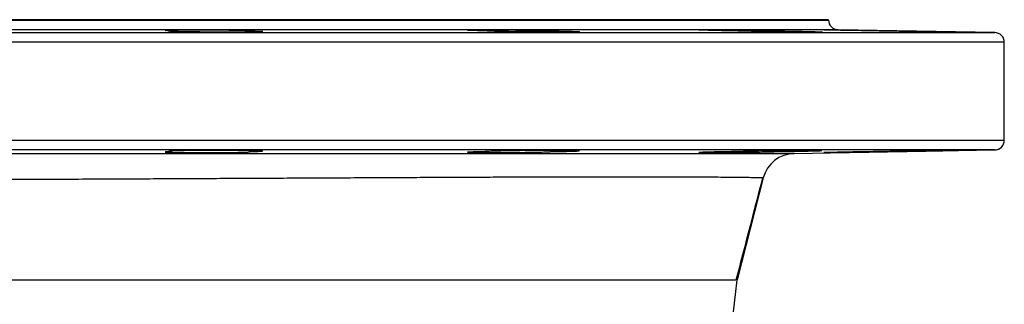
# Model space of a CAD drawing. Header units: millimetres. Extents: x 1566 to 6379, y 1263 to 6912.
# Tile 14 of 18: x 5774 to 6379, y 2678 to 2853. Entities that reach past the tile are written whole.
import ezdxf

# ---------------------------------------------------------------- set-up
doc = ezdxf.new("R2010")
doc.units = ezdxf.units.MM
doc.header["$LTSCALE"] = 2

msp = doc.modelspace()

# ---------------------------------------------------------------- linework, layer by layer
at = {"color": 7, "linetype": 'Continuous', "lineweight": 25}
for p, q in [((5789.28, 2852.7), (5307.28, 2852.7)), ((6271.28, 2852.7), (5789.28, 2852.7)), ((6271.28, 2852.48), (6271.28, 2852.7)), ((5867.69, 2845.84), (5867.69, 2845.47)), ((5915.39, 2845.15), (5915.39, 2845.84)), ((6100.73, 2845.07), (6100.73, 2845.84)), ((6238.64, 2845.28), (6238.64, 2845.84)), ((6373.38, 2844.8), (6277.17, 2846.48)), ((6379.28, 2778.6), (6379.28, 2838.8)), ((5867.69, 2771.93), (5867.69, 2771.56)), ((5915.39, 2771.56), (5915.39, 2772.25)), ((5915.54, 2771.49), (5915.39, 2771.56)), ((6100.73, 2771.56), (6100.73, 2772.32)), ((6238.64, 2771.56), (6238.64, 2772.12)), ((6250.22, 2770.45), (6373.38, 2772.6)), ((6231.2, 2755.42), (6215.12, 2692.7))]:
    msp.add_line(p, q, dxfattribs=at)
at = {"color": 8, "linetype": 'Continuous', "lineweight": 25}
for p, q in [((5307.28, 2852.48), (5789.28, 2852.48)), ((5789.28, 2852.48), (6271.28, 2852.48)), ((5205.17, 2844.8), (6373.38, 2844.8)), ((5789.28, 2846.48), (5301.38, 2846.48)), ((6277.17, 2846.48), (5789.28, 2846.48)), ((6379.28, 2838.8), (5199.28, 2838.8)), ((5199.28, 2778.6), (6379.28, 2778.6)), ((5789.28, 2772.6), (5205.17, 2772.6)), ((6373.38, 2772.6), (5789.28, 2772.6))]:
    msp.add_line(p, q, dxfattribs=at)
at = {"color": 7, "linetype": 'Continuous', "lineweight": 25, "flags": 128}
msp.add_lwpolyline([(5923.52, 2771.94), (5923.55, 2771.97), (5922.81, 2772.05), (5921.27, 2772.12), (5918.97, 2772.19), (5915.14, 2772.25), (5911.4, 2772.29), (5907.2, 2772.32), (5902.63, 2772.33), (5897.84, 2772.33), (5892.95, 2772.32), (5888.12, 2772.29), (5883.47, 2772.25), (5879.13, 2772.2), (5875.24, 2772.14), (5871.89, 2772.07), (5869.19, 2771.99), (5867.21, 2771.91), (5866.02, 2771.82), (5865.63, 2771.74), (5866.06, 2771.66), (5867.31, 2771.58), (5867.69, 2771.56), (5867.69, 2771.56)], dxfattribs=at)
at = {"color": 7, "linetype": 'Continuous', "lineweight": 25}
for centre, radius, start, end in [((6277.28, 2852.48), 6, 180, 269), ((6373.28, 2838.8), 6, 0, 89), ((6373.28, 2778.6), 6, 271, 0), ((6250.57, 2750.45), 20, 91, 165.61788), ((5049.28, 2812.7), 1172, 326.27811, 354.12322)]:
    msp.add_arc(centre, radius, start, end, dxfattribs=at)
for points, knots in [([(5867.69, 2845.84), (5867.14, 2845.85), (5866.64, 2845.87), (5865.76, 2845.91), (5865.37, 2845.92), (5864.38, 2845.98), (5863.98, 2846.02), (5863.74, 2846.07), (5863.73, 2846.09), (5863.82, 2846.12), (5863.94, 2846.14), (5864.28, 2846.18), (5864.51, 2846.19), (5865.11, 2846.23), (5865.47, 2846.24), (5866.72, 2846.29), (5867.77, 2846.32), (5869.36, 2846.35), (5869.69, 2846.36), (5870.38, 2846.37), (5870.73, 2846.37), (5871.82, 2846.39), (5872.59, 2846.4), (5874.22, 2846.42), (5875.07, 2846.42), (5876.86, 2846.44), (5877.78, 2846.44), (5879.67, 2846.45), (5880.64, 2846.46), (5882.63, 2846.46), (5883.65, 2846.46), (5886.75, 2846.46), (5888.83, 2846.46), (5891.96, 2846.44), (5893.02, 2846.44), (5895.09, 2846.42), (5897.12, 2846.41), (5899.09, 2846.39), (5901.01, 2846.37), (5901.96, 2846.36), (5904.67, 2846.32), (5906.33, 2846.29), (5908.22, 2846.25), (5908.59, 2846.24), (5909.3, 2846.23), (5909.64, 2846.22), (5910.63, 2846.19), (5911.23, 2846.18), (5912.34, 2846.14), (5912.84, 2846.12), (5913.74, 2846.09), (5914.12, 2846.07), (5914.78, 2846.03), (5915.04, 2846.02), (5915.45, 2845.98), (5915.59, 2845.96), (5915.83, 2845.91), (5915.74, 2845.87), (5915.39, 2845.84)], [0, 0, 0, 0, 0.03125, 0.03125, 0.0625, 0.0625, 0.125, 0.125, 0.15625, 0.15625, 0.1875, 0.1875, 0.21875, 0.21875, 0.25, 0.25, 0.3125, 0.3125, 0.328125, 0.328125, 0.34375, 0.34375, 0.375, 0.375, 0.40625, 0.40625, 0.4375, 0.4375, 0.46875, 0.46875, 0.5, 0.5, 0.5625, 0.5625, 0.59375, 0.59375, 0.625, 0.65625, 0.65625, 0.6875, 0.6875, 0.75, 0.75, 0.765625, 0.765625, 0.78125, 0.78125, 0.8125, 0.8125, 0.84375, 0.84375, 0.875, 0.875, 0.90625, 0.90625, 0.9375, 0.9375, 1, 1, 1, 1]), ([(5915.39, 2845.84), (5917.22, 2845.8), (5918.76, 2845.76), (5920.64, 2845.69), (5921.2, 2845.67), (5922.13, 2845.62), (5922.52, 2845.6), (5923.12, 2845.56), (5923.34, 2845.53), (5923.61, 2845.49), (5923.65, 2845.47), (5923.57, 2845.42), (5923.44, 2845.4), (5923.01, 2845.36), (5922.71, 2845.34), (5921.55, 2845.28), (5920.47, 2845.25), (5918.36, 2845.2), (5917.58, 2845.18), (5915.9, 2845.16), (5914.98, 2845.14), (5912.08, 2845.11), (5909.95, 2845.09), (5907.03, 2845.08), (5906.43, 2845.08), (5905.23, 2845.07), (5904.63, 2845.07), (5902.79, 2845.07), (5901.55, 2845.07), (5899.64, 2845.07), (5899, 2845.07), (5897.71, 2845.07), (5897.05, 2845.07), (5895.11, 2845.07), (5893.82, 2845.08), (5891.24, 2845.09), (5889.96, 2845.1), (5888.04, 2845.11), (5887.41, 2845.11), (5886.15, 2845.12), (5885.54, 2845.13), (5883.71, 2845.14), (5882.53, 2845.16), (5880.8, 2845.18), (5880.23, 2845.18), (5879.11, 2845.2), (5878.56, 2845.21), (5875.9, 2845.25), (5874, 2845.28), (5871.91, 2845.33), (5871.51, 2845.34), (5870.75, 2845.36), (5870.38, 2845.37), (5869.36, 2845.4), (5868.75, 2845.42), (5867.94, 2845.45), (5867.7, 2845.47), (5867.24, 2845.49), (5867.03, 2845.5), (5866.47, 2845.53), (5866.18, 2845.56), (5865.78, 2845.6), (5865.66, 2845.62), (5865.62, 2845.66), (5865.63, 2845.67), (5865.68, 2845.69), (5865.73, 2845.7), (5865.95, 2845.73), (5866.18, 2845.76), (5866.65, 2845.79), (5866.83, 2845.8), (5867.23, 2845.82), (5867.45, 2845.83), (5867.69, 2845.84)], [0, 0, 0, 0, 0.0625, 0.0625, 0.09375, 0.09375, 0.125, 0.125, 0.15625, 0.15625, 0.1875, 0.1875, 0.21875, 0.21875, 0.25, 0.25, 0.3125, 0.3125, 0.34375, 0.34375, 0.375, 0.375, 0.4375, 0.4375, 0.453125, 0.453125, 0.46875, 0.46875, 0.5, 0.5, 0.515625, 0.515625, 0.53125, 0.53125, 0.5625, 0.5625, 0.59375, 0.59375, 0.609375, 0.609375, 0.625, 0.625, 0.65625, 0.65625, 0.671875, 0.671875, 0.6875, 0.6875, 0.75, 0.75, 0.765625, 0.765625, 0.78125, 0.78125, 0.8125, 0.8125, 0.828125, 0.828125, 0.84375, 0.84375, 0.875, 0.875, 0.90625, 0.90625, 0.921875, 0.921875, 0.9375, 0.9375, 0.96875, 0.96875, 0.984375, 0.984375, 1, 1, 1, 1]), ([(6060.29, 2845.84), (6058.58, 2845.87), (6057.04, 2845.91), (6054.99, 2845.96), (6054.35, 2845.98), (6053.19, 2846.02), (6052.66, 2846.03), (6051.72, 2846.07), (6051.31, 2846.09), (6050.59, 2846.12), (6050.29, 2846.14), (6049.82, 2846.18), (6049.65, 2846.19), (6049.43, 2846.23), (6049.38, 2846.24), (6049.43, 2846.29), (6049.72, 2846.32), (6050.38, 2846.35), (6050.53, 2846.36), (6050.86, 2846.37), (6051.04, 2846.37), (6051.62, 2846.39), (6052.06, 2846.4), (6053.06, 2846.42), (6053.61, 2846.42), (6054.83, 2846.44), (6055.49, 2846.44), (6057.62, 2846.46), (6059.2, 2846.46), (6061.82, 2846.46), (6062.73, 2846.46), (6064.6, 2846.46), (6065.56, 2846.45), (6067.52, 2846.44), (6068.52, 2846.44), (6070.58, 2846.42), (6071.62, 2846.42), (6073.69, 2846.4), (6074.73, 2846.39), (6076.82, 2846.37), (6077.87, 2846.36), (6081.01, 2846.32), (6083.02, 2846.29), (6085.94, 2846.24), (6086.9, 2846.23), (6088.75, 2846.19), (6089.63, 2846.18), (6091.33, 2846.14), (6092.14, 2846.12), (6093.69, 2846.09), (6094.43, 2846.07), (6096.48, 2846.02), (6097.64, 2845.98), (6098.83, 2845.93), (6099.05, 2845.92), (6099.47, 2845.91), (6099.66, 2845.9), (6100.2, 2845.87), (6100.49, 2845.85), (6100.73, 2845.84)], [0, 0, 0, 0, 0.0625, 0.0625, 0.09375, 0.09375, 0.125, 0.125, 0.15625, 0.15625, 0.1875, 0.1875, 0.21875, 0.21875, 0.25, 0.25, 0.3125, 0.3125, 0.328125, 0.328125, 0.34375, 0.34375, 0.375, 0.375, 0.40625, 0.40625, 0.4375, 0.4375, 0.5, 0.5, 0.53125, 0.53125, 0.5625, 0.5625, 0.59375, 0.59375, 0.625, 0.625, 0.65625, 0.65625, 0.6875, 0.6875, 0.75, 0.75, 0.78125, 0.78125, 0.8125, 0.8125, 0.84375, 0.84375, 0.875, 0.875, 0.9375, 0.9375, 0.953125, 0.953125, 0.96875, 0.96875, 1, 1, 1, 1]), ([(6100.73, 2845.84), (6101.92, 2845.82), (6103.09, 2845.8), (6105.31, 2845.76), (6106.37, 2845.73), (6108.39, 2845.69), (6109.35, 2845.67), (6111.16, 2845.62), (6111.99, 2845.6), (6113.51, 2845.56), (6114.19, 2845.53), (6115.43, 2845.49), (6115.97, 2845.47), (6116.88, 2845.42), (6117.26, 2845.4), (6117.84, 2845.36), (6118.04, 2845.34), (6118.4, 2845.28), (6118.29, 2845.25), (6117.61, 2845.2), (6117.29, 2845.18), (6116.5, 2845.16), (6116.02, 2845.14), (6114.91, 2845.12), (6114.28, 2845.11), (6112.84, 2845.1), (6112.06, 2845.09), (6110.35, 2845.08), (6109.43, 2845.07), (6107.48, 2845.07), (6106.45, 2845.07), (6104.31, 2845.07), (6103.18, 2845.07), (6100.83, 2845.07), (6099.63, 2845.08), (6097.17, 2845.09), (6095.92, 2845.1), (6093.38, 2845.11), (6092.07, 2845.12), (6088.18, 2845.16), (6085.61, 2845.18), (6081.78, 2845.23), (6080.53, 2845.25), (6078.1, 2845.28), (6076.92, 2845.3), (6074.63, 2845.34), (6073.51, 2845.36), (6071.39, 2845.4), (6070.39, 2845.42), (6068.51, 2845.47), (6067.62, 2845.49), (6066.39, 2845.52), (6065.99, 2845.53), (6065.24, 2845.56), (6064.88, 2845.57), (6063.87, 2845.6), (6063.27, 2845.62), (6062.49, 2845.66), (6062.25, 2845.67), (6061.8, 2845.69), (6061.6, 2845.7), (6060.7, 2845.76), (6060.32, 2845.8), (6060.29, 2845.84)], [0, 0, 0, 0, 0.03125, 0.03125, 0.0625, 0.0625, 0.09375, 0.09375, 0.125, 0.125, 0.15625, 0.15625, 0.1875, 0.1875, 0.21875, 0.21875, 0.25, 0.25, 0.3125, 0.3125, 0.34375, 0.34375, 0.375, 0.375, 0.40625, 0.40625, 0.4375, 0.4375, 0.46875, 0.46875, 0.5, 0.5, 0.53125, 0.53125, 0.5625, 0.5625, 0.59375, 0.59375, 0.625, 0.625, 0.6875, 0.6875, 0.71875, 0.71875, 0.75, 0.75, 0.78125, 0.78125, 0.8125, 0.8125, 0.84375, 0.84375, 0.859375, 0.859375, 0.875, 0.875, 0.90625, 0.90625, 0.921875, 0.921875, 0.9375, 0.9375, 1, 1, 1, 1]), ([(6211.62, 2845.84), (6209.56, 2845.87), (6207.6, 2845.91), (6205.27, 2845.95), (6204.81, 2845.96), (6203.91, 2845.98), (6203.46, 2845.99), (6202.15, 2846.02), (6201.32, 2846.03), (6199.74, 2846.07), (6198.99, 2846.09), (6197.58, 2846.12), (6196.91, 2846.14), (6195.08, 2846.19), (6194.09, 2846.23), (6192.93, 2846.27), (6192.6, 2846.29), (6192.07, 2846.32), (6191.86, 2846.33), (6191.58, 2846.36), (6191.5, 2846.37), (6191.47, 2846.39), (6191.52, 2846.4), (6191.85, 2846.43), (6192.32, 2846.44), (6193.76, 2846.46), (6194.7, 2846.46), (6196.15, 2846.46), (6196.45, 2846.46), (6197.09, 2846.46), (6197.42, 2846.46), (6198.45, 2846.46), (6199.18, 2846.45), (6200.72, 2846.44), (6201.53, 2846.44), (6203.24, 2846.42), (6204.14, 2846.42), (6206.9, 2846.39), (6208.84, 2846.37), (6211.88, 2846.33), (6212.92, 2846.32), (6215, 2846.29), (6216.03, 2846.27), (6218.12, 2846.24), (6219.16, 2846.23), (6221.26, 2846.19), (6222.3, 2846.18), (6224.33, 2846.14), (6225.33, 2846.12), (6227.3, 2846.09), (6228.26, 2846.07), (6231.09, 2846.02), (6232.82, 2845.98), (6234.8, 2845.93), (6235.19, 2845.92), (6235.95, 2845.91), (6236.32, 2845.9), (6237.38, 2845.87), (6238.04, 2845.85), (6238.64, 2845.84)], [0, 0, 0, 0, 0.0625, 0.0625, 0.078125, 0.078125, 0.09375, 0.09375, 0.125, 0.125, 0.15625, 0.15625, 0.1875, 0.1875, 0.25, 0.25, 0.28125, 0.28125, 0.3125, 0.3125, 0.34375, 0.34375, 0.375, 0.375, 0.4375, 0.4375, 0.5, 0.5, 0.515625, 0.515625, 0.53125, 0.53125, 0.5625, 0.5625, 0.59375, 0.59375, 0.625, 0.625, 0.6875, 0.6875, 0.71875, 0.71875, 0.75, 0.75, 0.78125, 0.78125, 0.8125, 0.8125, 0.84375, 0.84375, 0.875, 0.875, 0.9375, 0.9375, 0.953125, 0.953125, 0.96875, 0.96875, 1, 1, 1, 1]), ([(6238.64, 2845.84), (6239.29, 2845.83), (6239.94, 2845.82), (6241.23, 2845.8), (6241.89, 2845.79), (6243.82, 2845.76), (6245.09, 2845.73), (6247.56, 2845.69), (6248.78, 2845.67), (6250.57, 2845.63), (6251.16, 2845.62), (6252.31, 2845.6), (6252.88, 2845.59), (6254.53, 2845.56), (6255.58, 2845.53), (6257.09, 2845.5), (6257.58, 2845.49), (6258.53, 2845.47), (6258.99, 2845.46), (6261.22, 2845.4), (6262.72, 2845.36), (6264.23, 2845.31), (6264.52, 2845.3), (6265.05, 2845.28), (6265.29, 2845.27), (6265.96, 2845.25), (6266.32, 2845.23), (6266.73, 2845.21), (6266.85, 2845.2), (6267.04, 2845.18), (6267.12, 2845.18), (6267.28, 2845.16), (6267.3, 2845.14), (6267.16, 2845.12), (6267.01, 2845.11), (6266.65, 2845.1), (6266.51, 2845.1), (6266.18, 2845.09), (6266, 2845.09), (6265.38, 2845.08), (6264.9, 2845.07), (6263.76, 2845.07), (6263.11, 2845.07), (6261.66, 2845.07), (6260.87, 2845.07), (6259.14, 2845.07), (6258.2, 2845.08), (6255.26, 2845.09), (6253.1, 2845.11), (6248.37, 2845.16), (6245.91, 2845.18), (6242.08, 2845.23), (6240.77, 2845.25), (6238.18, 2845.28), (6236.89, 2845.3), (6234.31, 2845.34), (6233.03, 2845.36), (6230.48, 2845.4), (6229.24, 2845.42), (6226.82, 2845.47), (6225.65, 2845.49), (6223.37, 2845.53), (6222.25, 2845.56), (6219.1, 2845.62), (6217.24, 2845.67), (6213.97, 2845.76), (6212.65, 2845.8), (6211.62, 2845.84)], [0, 0, 0, 0, 0.015625, 0.015625, 0.03125, 0.03125, 0.0625, 0.0625, 0.09375, 0.09375, 0.109375, 0.109375, 0.125, 0.125, 0.15625, 0.15625, 0.171875, 0.171875, 0.1875, 0.1875, 0.25, 0.25, 0.265625, 0.265625, 0.28125, 0.28125, 0.3125, 0.3125, 0.328125, 0.328125, 0.34375, 0.34375, 0.375, 0.375, 0.40625, 0.40625, 0.421875, 0.421875, 0.4375, 0.4375, 0.46875, 0.46875, 0.5, 0.5, 0.53125, 0.53125, 0.5625, 0.5625, 0.625, 0.625, 0.6875, 0.6875, 0.71875, 0.71875, 0.75, 0.75, 0.78125, 0.78125, 0.8125, 0.8125, 0.84375, 0.84375, 0.875, 0.875, 0.9375, 0.9375, 1, 1, 1, 1]), ([(6298.66, 2845.84), (6297.63, 2845.85), (6296.57, 2845.87), (6294.48, 2845.91), (6293.44, 2845.92), (6291.36, 2845.96), (6290.32, 2845.98), (6288.78, 2846.01), (6288.26, 2846.02), (6287.24, 2846.03), (6286.74, 2846.04), (6284.26, 2846.09), (6282.37, 2846.12), (6278.79, 2846.19), (6277.17, 2846.23), (6274.99, 2846.27), (6274.3, 2846.29), (6273.03, 2846.32), (6272.45, 2846.33), (6271.4, 2846.36), (6270.93, 2846.37), (6270.1, 2846.39), (6269.74, 2846.4), (6268.85, 2846.43), (6268.5, 2846.44), (6268.36, 2846.45), (6268.38, 2846.46), (6268.54, 2846.46), (6268.68, 2846.46), (6269.08, 2846.46), (6269.35, 2846.46), (6269.84, 2846.46), (6270.02, 2846.46), (6270.41, 2846.45), (6270.62, 2846.45), (6271.72, 2846.44), (6272.83, 2846.43), (6275.48, 2846.39), (6276.98, 2846.37), (6279.48, 2846.33), (6280.35, 2846.32), (6282.17, 2846.29), (6283.1, 2846.27), (6285.02, 2846.24), (6286, 2846.23), (6288, 2846.19), (6289.04, 2846.18), (6292.14, 2846.12), (6294.22, 2846.09), (6297.36, 2846.03), (6298.41, 2846.02), (6300.47, 2845.98), (6301.47, 2845.96), (6303.45, 2845.92), (6304.43, 2845.91), (6306.34, 2845.87), (6307.26, 2845.85), (6308.15, 2845.84)], [0, 0, 0, 0, 0.03125, 0.03125, 0.0625, 0.0625, 0.09375, 0.09375, 0.109375, 0.109375, 0.125, 0.125, 0.1875, 0.1875, 0.25, 0.25, 0.28125, 0.28125, 0.3125, 0.3125, 0.34375, 0.34375, 0.375, 0.375, 0.4375, 0.4375, 0.46875, 0.46875, 0.5, 0.5, 0.53125, 0.53125, 0.546875, 0.546875, 0.5625, 0.5625, 0.625, 0.625, 0.6875, 0.6875, 0.71875, 0.71875, 0.75, 0.75, 0.78125, 0.78125, 0.8125, 0.8125, 0.875, 0.875, 0.90625, 0.90625, 0.9375, 0.9375, 0.96875, 0.96875, 1, 1, 1, 1]), ([(6308.15, 2845.84), (6309.35, 2845.82), (6310.58, 2845.8), (6312.47, 2845.77), (6313.12, 2845.76), (6314.4, 2845.73), (6315.04, 2845.72), (6316.97, 2845.69), (6318.26, 2845.67), (6320.2, 2845.63), (6320.84, 2845.62), (6322.14, 2845.6), (6322.79, 2845.59), (6326.01, 2845.53), (6328.48, 2845.49), (6331.45, 2845.43), (6332.04, 2845.42), (6333.18, 2845.4), (6333.74, 2845.39), (6335.39, 2845.36), (6336.43, 2845.34), (6337.93, 2845.31), (6338.41, 2845.3), (6339.36, 2845.28), (6339.82, 2845.27), (6341.14, 2845.25), (6341.95, 2845.23), (6343.42, 2845.2), (6344.09, 2845.18), (6344.99, 2845.16), (6345.27, 2845.16), (6345.78, 2845.14), (6346.02, 2845.14), (6346.67, 2845.12), (6347.02, 2845.11), (6347.42, 2845.1), (6347.53, 2845.1), (6347.71, 2845.09), (6347.78, 2845.09), (6348.01, 2845.07), (6347.85, 2845.07), (6347.22, 2845.07), (6347.07, 2845.07), (6346.73, 2845.07), (6346.54, 2845.07), (6345.91, 2845.07), (6345.41, 2845.08), (6344.55, 2845.09), (6344.24, 2845.09), (6343.58, 2845.1), (6343.23, 2845.1), (6342.12, 2845.11), (6341.32, 2845.12), (6339.57, 2845.14), (6338.63, 2845.16), (6336.65, 2845.18), (6335.61, 2845.2), (6333.44, 2845.23), (6332.29, 2845.25), (6329.92, 2845.28), (6328.71, 2845.3), (6326.25, 2845.34), (6324.99, 2845.36), (6322.43, 2845.4), (6321.12, 2845.42), (6318.53, 2845.47), (6317.24, 2845.49), (6314.67, 2845.53), (6313.39, 2845.56), (6309.57, 2845.62), (6307.17, 2845.67), (6303.76, 2845.73), (6302.65, 2845.76), (6300.57, 2845.8), (6299.59, 2845.82), (6298.66, 2845.84)], [0, 0, 0, 0, 0.03125, 0.03125, 0.046875, 0.046875, 0.0625, 0.0625, 0.09375, 0.09375, 0.109375, 0.109375, 0.125, 0.125, 0.1875, 0.1875, 0.203125, 0.203125, 0.21875, 0.21875, 0.25, 0.25, 0.265625, 0.265625, 0.28125, 0.28125, 0.3125, 0.3125, 0.34375, 0.34375, 0.359375, 0.359375, 0.375, 0.375, 0.40625, 0.40625, 0.421875, 0.421875, 0.4375, 0.4375, 0.5, 0.5, 0.515625, 0.515625, 0.53125, 0.53125, 0.5625, 0.5625, 0.578125, 0.578125, 0.59375, 0.59375, 0.625, 0.625, 0.65625, 0.65625, 0.6875, 0.6875, 0.71875, 0.71875, 0.75, 0.75, 0.78125, 0.78125, 0.8125, 0.8125, 0.84375, 0.84375, 0.875, 0.875, 0.9375, 0.9375, 0.96875, 0.96875, 1, 1, 1, 1]), ([(5867.69, 2771.56), (5866.66, 2771.53), (5865.82, 2771.5), (5864.53, 2771.43), (5864.11, 2771.4), (5863.8, 2771.34), (5863.74, 2771.33), (5863.75, 2771.29), (5863.81, 2771.28), (5864.15, 2771.23), (5864.59, 2771.2), (5865.91, 2771.14), (5866.77, 2771.11), (5868.34, 2771.07), (5868.91, 2771.06), (5870.15, 2771.03), (5870.8, 2771.02), (5872.88, 2770.99), (5874.41, 2770.98), (5877.76, 2770.95), (5879.52, 2770.95), (5882.28, 2770.94), (5883.22, 2770.94), (5885.14, 2770.94), (5886.11, 2770.94), (5889.01, 2770.94), (5890.96, 2770.95), (5894.86, 2770.97), (5896.76, 2770.99), (5899.5, 2771.01), (5900.4, 2771.02), (5902.16, 2771.05), (5903.01, 2771.06), (5905.47, 2771.09), (5906.97, 2771.12), (5909.72, 2771.18), (5910.92, 2771.21), (5912.44, 2771.26), (5912.9, 2771.28), (5913.73, 2771.31), (5914.09, 2771.33), (5915.02, 2771.38), (5915.43, 2771.41), (5915.62, 2771.45)], [0, 0, 0, 0, 0.0625, 0.0625, 0.125, 0.125, 0.15625, 0.15625, 0.1875, 0.1875, 0.25, 0.25, 0.3125, 0.3125, 0.34375, 0.34375, 0.375, 0.375, 0.4375, 0.4375, 0.5, 0.5, 0.53125, 0.53125, 0.5625, 0.5625, 0.625, 0.625, 0.6875, 0.6875, 0.71875, 0.71875, 0.75, 0.75, 0.8125, 0.8125, 0.875, 0.875, 0.90625, 0.90625, 0.9375, 0.9375, 1, 1, 1, 1]), ([(5915.39, 2771.56), (5916.54, 2771.59), (5917.57, 2771.61), (5919.41, 2771.66), (5920.21, 2771.69), (5921.6, 2771.75), (5922.72, 2771.8), (5923.32, 2771.86), (5923.48, 2771.89)], [0, 0, 0, 0, 0.25, 0.25, 0.5, 0.5, 0.75, 1, 1, 1, 1]), ([(6060.29, 2771.56), (6058.58, 2771.53), (6057.04, 2771.49), (6054.99, 2771.44), (6054.35, 2771.42), (6053.19, 2771.38), (6052.66, 2771.36), (6051.72, 2771.33), (6051.31, 2771.31), (6050.59, 2771.27), (6050.29, 2771.26), (6049.82, 2771.22), (6049.65, 2771.2), (6049.43, 2771.17), (6049.38, 2771.16), (6049.43, 2771.11), (6049.72, 2771.08), (6050.38, 2771.05), (6050.53, 2771.04), (6050.86, 2771.03), (6051.04, 2771.03), (6051.62, 2771.01), (6052.06, 2771), (6053.06, 2770.98), (6053.61, 2770.97), (6054.83, 2770.96), (6055.49, 2770.95), (6057.62, 2770.94), (6059.2, 2770.94), (6061.82, 2770.94), (6062.73, 2770.94), (6064.6, 2770.94), (6065.56, 2770.95), (6067.52, 2770.95), (6068.52, 2770.96), (6070.58, 2770.97), (6071.62, 2770.98), (6073.69, 2771), (6074.73, 2771.01), (6076.82, 2771.03), (6077.87, 2771.04), (6081.01, 2771.08), (6083.02, 2771.11), (6085.94, 2771.16), (6086.9, 2771.17), (6088.75, 2771.2), (6089.63, 2771.22), (6091.33, 2771.26), (6092.14, 2771.27), (6093.69, 2771.31), (6094.43, 2771.33), (6096.48, 2771.38), (6097.64, 2771.42), (6098.83, 2771.46), (6099.05, 2771.47), (6099.47, 2771.49), (6099.66, 2771.5), (6100.2, 2771.53), (6100.49, 2771.54), (6100.73, 2771.56)], [0, 0, 0, 0, 0.0625, 0.0625, 0.09375, 0.09375, 0.125, 0.125, 0.15625, 0.15625, 0.1875, 0.1875, 0.21875, 0.21875, 0.25, 0.25, 0.3125, 0.3125, 0.328125, 0.328125, 0.34375, 0.34375, 0.375, 0.375, 0.40625, 0.40625, 0.4375, 0.4375, 0.5, 0.5, 0.53125, 0.53125, 0.5625, 0.5625, 0.59375, 0.59375, 0.625, 0.625, 0.65625, 0.65625, 0.6875, 0.6875, 0.75, 0.75, 0.78125, 0.78125, 0.8125, 0.8125, 0.84375, 0.84375, 0.875, 0.875, 0.9375, 0.9375, 0.953125, 0.953125, 0.96875, 0.96875, 1, 1, 1, 1]), ([(6118.18, 2772.12), (6118.21, 2772.13), (6118.29, 2772.16), (6117.58, 2772.21), (6116.06, 2772.26), (6113.55, 2772.3), (6110.2, 2772.32), (6106.14, 2772.33), (6101.91, 2772.33), (6097.32, 2772.31), (6092.51, 2772.28), (6087.6, 2772.24), (6082.74, 2772.18), (6078.07, 2772.12), (6073.71, 2772.04), (6069.8, 2771.96), (6066.44, 2771.88), (6063.73, 2771.8), (6061.78, 2771.71), (6060.56, 2771.63), (6060.38, 2771.58), (6060.29, 2771.56)], [0, 0, 0, 0, 0.021934, 0.07586, 0.129779, 0.183698, 0.250953, 0.304859, 0.358764, 0.41267, 0.466576, 0.520483, 0.57439, 0.628303, 0.682216, 0.736136, 0.790056, 0.843983, 0.89791, 0.948955, 1, 1, 1, 1]), ([(6100.73, 2771.56), (6101.91, 2771.58), (6103.07, 2771.6), (6105.28, 2771.64), (6106.33, 2771.66), (6108.34, 2771.71), (6109.3, 2771.73), (6111.09, 2771.77), (6111.92, 2771.8), (6113.43, 2771.84), (6114.12, 2771.86), (6115.36, 2771.91), (6115.9, 2771.93), (6117.29, 2771.99), (6117.88, 2772.04), (6118.14, 2772.07)], [0, 0, 0, 0, 0.125, 0.125, 0.25, 0.25, 0.375, 0.375, 0.5, 0.5, 0.625, 0.625, 0.75, 0.75, 1, 1, 1, 1]), ([(6211.62, 2771.56), (6209.56, 2771.53), (6207.6, 2771.49), (6205.27, 2771.45), (6204.81, 2771.44), (6203.91, 2771.42), (6203.46, 2771.41), (6202.15, 2771.38), (6201.32, 2771.36), (6199.74, 2771.33), (6198.99, 2771.31), (6197.58, 2771.27), (6196.91, 2771.26), (6195.08, 2771.2), (6194.09, 2771.17), (6192.93, 2771.12), (6192.6, 2771.11), (6192.07, 2771.08), (6191.86, 2771.07), (6191.58, 2771.04), (6191.5, 2771.03), (6191.47, 2771.01), (6191.52, 2771), (6191.85, 2770.97), (6192.32, 2770.96), (6193.76, 2770.94), (6194.7, 2770.94), (6196.15, 2770.94), (6196.45, 2770.94), (6197.09, 2770.94), (6197.42, 2770.94), (6198.45, 2770.94), (6199.18, 2770.95), (6200.72, 2770.95), (6201.53, 2770.96), (6203.24, 2770.97), (6204.14, 2770.98), (6206.9, 2771.01), (6208.84, 2771.03), (6211.88, 2771.07), (6212.92, 2771.08), (6215, 2771.11), (6216.03, 2771.12), (6218.12, 2771.16), (6219.16, 2771.17), (6221.26, 2771.2), (6222.3, 2771.22), (6224.33, 2771.26), (6225.33, 2771.27), (6227.3, 2771.31), (6228.26, 2771.33), (6231.09, 2771.38), (6232.82, 2771.42), (6234.8, 2771.46), (6235.19, 2771.47), (6235.95, 2771.49), (6236.32, 2771.5), (6237.38, 2771.53), (6238.04, 2771.54), (6238.64, 2771.56)], [0, 0, 0, 0, 0.0625, 0.0625, 0.078125, 0.078125, 0.09375, 0.09375, 0.125, 0.125, 0.15625, 0.15625, 0.1875, 0.1875, 0.25, 0.25, 0.28125, 0.28125, 0.3125, 0.3125, 0.34375, 0.34375, 0.375, 0.375, 0.4375, 0.4375, 0.5, 0.5, 0.515625, 0.515625, 0.53125, 0.53125, 0.5625, 0.5625, 0.59375, 0.59375, 0.625, 0.625, 0.6875, 0.6875, 0.71875, 0.71875, 0.75, 0.75, 0.78125, 0.78125, 0.8125, 0.8125, 0.84375, 0.84375, 0.875, 0.875, 0.9375, 0.9375, 0.953125, 0.953125, 0.96875, 0.96875, 1, 1, 1, 1]), ([(6267.17, 2772.25), (6267.19, 2772.26), (6267.28, 2772.28), (6266.56, 2772.3), (6265.04, 2772.33), (6262.53, 2772.34), (6259.18, 2772.33), (6255.12, 2772.3), (6250.89, 2772.27), (6246.3, 2772.22), (6241.49, 2772.16), (6236.58, 2772.09), (6231.72, 2772.02), (6227.05, 2771.94), (6222.69, 2771.85), (6218.79, 2771.77), (6214.74, 2771.67), (6212.8, 2771.6), (6211.62, 2771.56)], [0, 0, 0, 0, 0.025199, 0.086867, 0.148526, 0.210186, 0.28708, 0.348738, 0.410397, 0.472055, 0.533713, 0.595376, 0.657039, 0.718711, 0.780383, 0.842062, 0.90374, 1, 1, 1, 1]), ([(6238.64, 2771.56), (6239.52, 2771.57), (6240.4, 2771.59), (6242.17, 2771.62), (6243.04, 2771.63), (6245.64, 2771.67), (6247.32, 2771.7), (6249.77, 2771.75), (6250.58, 2771.76), (6252.17, 2771.79), (6252.93, 2771.81), (6255.17, 2771.86), (6256.56, 2771.89), (6258.51, 2771.93), (6259.14, 2771.95), (6260.33, 2771.98), (6260.89, 2771.99), (6262.48, 2772.03), (6263.41, 2772.06), (6264.6, 2772.1), (6264.96, 2772.11), (6265.6, 2772.14), (6265.88, 2772.15), (6266.61, 2772.18), (6266.95, 2772.2), (6267.13, 2772.22)], [0, 0, 0, 0, 0.0625, 0.0625, 0.125, 0.125, 0.25, 0.25, 0.3125, 0.3125, 0.375, 0.375, 0.5, 0.5, 0.5625, 0.5625, 0.625, 0.625, 0.75, 0.75, 0.8125, 0.8125, 0.875, 0.875, 1, 1, 1, 1]), ([(6298.66, 2771.56), (6297.63, 2771.54), (6296.57, 2771.53), (6294.48, 2771.49), (6293.44, 2771.47), (6291.36, 2771.44), (6290.32, 2771.42), (6288.78, 2771.39), (6288.26, 2771.38), (6287.24, 2771.36), (6286.74, 2771.36), (6284.26, 2771.31), (6282.37, 2771.27), (6278.79, 2771.2), (6277.17, 2771.17), (6274.99, 2771.12), (6274.3, 2771.11), (6273.03, 2771.08), (6272.45, 2771.07), (6271.4, 2771.04), (6270.93, 2771.03), (6270.1, 2771.01), (6269.74, 2771), (6268.85, 2770.97), (6268.5, 2770.96), (6268.36, 2770.95), (6268.38, 2770.94), (6268.54, 2770.94), (6268.68, 2770.94), (6269.08, 2770.94), (6269.35, 2770.94), (6269.84, 2770.94), (6270.02, 2770.94), (6270.41, 2770.95), (6270.62, 2770.95), (6271.72, 2770.96), (6272.83, 2770.97), (6275.48, 2771.01), (6276.98, 2771.03), (6279.48, 2771.07), (6280.35, 2771.08), (6282.17, 2771.11), (6283.1, 2771.12), (6285.02, 2771.16), (6286, 2771.17), (6288, 2771.2), (6289.04, 2771.22), (6292.14, 2771.27), (6294.22, 2771.31), (6297.36, 2771.36), (6298.41, 2771.38), (6300.47, 2771.42), (6301.47, 2771.44), (6303.45, 2771.47), (6304.43, 2771.49), (6306.34, 2771.53), (6307.26, 2771.54), (6308.15, 2771.56)], [0, 0, 0, 0, 0.03125, 0.03125, 0.0625, 0.0625, 0.09375, 0.09375, 0.109375, 0.109375, 0.125, 0.125, 0.1875, 0.1875, 0.25, 0.25, 0.28125, 0.28125, 0.3125, 0.3125, 0.34375, 0.34375, 0.375, 0.375, 0.4375, 0.4375, 0.46875, 0.46875, 0.5, 0.5, 0.53125, 0.53125, 0.546875, 0.546875, 0.5625, 0.5625, 0.625, 0.625, 0.6875, 0.6875, 0.71875, 0.71875, 0.75, 0.75, 0.78125, 0.78125, 0.8125, 0.8125, 0.875, 0.875, 0.90625, 0.90625, 0.9375, 0.9375, 0.96875, 0.96875, 1, 1, 1, 1]), ([(6347.8, 2772.32), (6347.82, 2772.32), (6347.91, 2772.33), (6347.2, 2772.33), (6345.69, 2772.32), (6343.19, 2772.3), (6339.84, 2772.26), (6335.78, 2772.2), (6331.56, 2772.14), (6326.97, 2772.07), (6322.16, 2771.99), (6317.25, 2771.91), (6312.39, 2771.83), (6307.72, 2771.74), (6302.97, 2771.65), (6300.2, 2771.59), (6298.66, 2771.56)], [0, 0, 0, 0, 0.028822, 0.100805, 0.172784, 0.244762, 0.334517, 0.406511, 0.478505, 0.550499, 0.622493, 0.694494, 0.766495, 0.838503, 0.91051, 1, 1, 1, 1]), ([(6308.15, 2771.56), (6309.18, 2771.58), (6310.24, 2771.59), (6312.4, 2771.63), (6313.51, 2771.65), (6316.83, 2771.7), (6319.05, 2771.74), (6322.4, 2771.8), (6323.52, 2771.82), (6325.71, 2771.86), (6326.79, 2771.88), (6328.91, 2771.92), (6329.95, 2771.94), (6331.48, 2771.97), (6331.98, 2771.97), (6332.98, 2771.99), (6333.46, 2772), (6335.85, 2772.05), (6337.61, 2772.08), (6340.01, 2772.13), (6340.77, 2772.14), (6342.17, 2772.17), (6342.82, 2772.19), (6344.01, 2772.21), (6344.55, 2772.22), (6345.53, 2772.25), (6345.95, 2772.26), (6347.04, 2772.29), (6347.53, 2772.3), (6347.75, 2772.31)], [0, 0, 0, 0, 0.0625, 0.0625, 0.125, 0.125, 0.25, 0.25, 0.3125, 0.3125, 0.375, 0.375, 0.4375, 0.4375, 0.46875, 0.46875, 0.5, 0.5, 0.625, 0.625, 0.6875, 0.6875, 0.75, 0.75, 0.8125, 0.8125, 0.875, 0.875, 1, 1, 1, 1]), ([(5318.06, 2770.63), (5318.06, 2770.63), (5318.9, 2770.62), (5322.11, 2770.62), (5324.48, 2770.62), (5330.73, 2770.61), (5334.61, 2770.6), (5340.38, 2770.6), (5341.58, 2770.6), (5344.08, 2770.59), (5345.37, 2770.59), (5349.36, 2770.59), (5352.19, 2770.59), (5367.15, 2770.58), (5381.69, 2770.57), (5403.04, 2770.56), (5407.47, 2770.56), (5414.36, 2770.56), (5416.7, 2770.55), (5421.43, 2770.55), (5423.83, 2770.55), (5435.98, 2770.55), (5446.2, 2770.55), (5467.63, 2770.54), (5478.84, 2770.54), (5502.25, 2770.53), (5514.45, 2770.53), (5530.35, 2770.53), (5533.56, 2770.53), (5540.02, 2770.53), (5543.26, 2770.53), (5553.05, 2770.52), (5559.66, 2770.52), (5579.69, 2770.52), (5593.34, 2770.52), (5621.22, 2770.51), (5635.46, 2770.51), (5657.26, 2770.51), (5664.6, 2770.51), (5675.73, 2770.51), (5679.46, 2770.51), (5686.91, 2770.51), (5690.65, 2770.51), (5709.32, 2770.5), (5724.31, 2770.5), (5754.39, 2770.5), (5769.48, 2770.5), (5799.76, 2770.49), (5814.96, 2770.49), (5834.02, 2770.49), (5837.82, 2770.49), (5845.41, 2770.48), (5849.19, 2770.48), (5860.49, 2770.48), (5867.97, 2770.48), (5890.27, 2770.48), (5904.93, 2770.48), (5933.87, 2770.47), (5948.14, 2770.47), (5965.73, 2770.47), (5969.24, 2770.47), (5976.22, 2770.46), (5979.7, 2770.46), (5990.09, 2770.46), (5996.91, 2770.46), (6017.04, 2770.46), (6030.03, 2770.46), (6055.17, 2770.45), (6067.33, 2770.45), (6084.92, 2770.45), (6090.68, 2770.45), (6099.16, 2770.45), (6101.96, 2770.45), (6107.51, 2770.44), (6110.26, 2770.44), (6123.8, 2770.44), (6134.03, 2770.44), (6153.29, 2770.44), (6162.33, 2770.44), (6179.22, 2770.44), (6187.08, 2770.44), (6196.14, 2770.44), (6197.92, 2770.44), (6201.39, 2770.44), (6203.09, 2770.44), (6208.04, 2770.44), (6211.16, 2770.44), (6219.98, 2770.44), (6225.15, 2770.44), (6234.1, 2770.44), (6237.87, 2770.44), (6242.44, 2770.44), (6243.79, 2770.44), (6245.53, 2770.44), (6246.06, 2770.44), (6247.03, 2770.44), (6247.47, 2770.45), (6249.43, 2770.45), (6250.22, 2770.45), (6250.22, 2770.45)], [0, 0, 0, 0, 0.03125, 0.03125, 0.0625, 0.0625, 0.09375, 0.09375, 0.101563, 0.101563, 0.109375, 0.109375, 0.125, 0.125, 0.1875, 0.1875, 0.203125, 0.203125, 0.210938, 0.210938, 0.21875, 0.21875, 0.25, 0.25, 0.28125, 0.28125, 0.3125, 0.3125, 0.320313, 0.320313, 0.328125, 0.328125, 0.34375, 0.34375, 0.375, 0.375, 0.40625, 0.40625, 0.421875, 0.421875, 0.429688, 0.429688, 0.4375, 0.4375, 0.46875, 0.46875, 0.5, 0.5, 0.53125, 0.53125, 0.539063, 0.539063, 0.546875, 0.546875, 0.5625, 0.5625, 0.59375, 0.59375, 0.625, 0.625, 0.632813, 0.632813, 0.640625, 0.640625, 0.65625, 0.65625, 0.6875, 0.6875, 0.71875, 0.71875, 0.734375, 0.734375, 0.742188, 0.742188, 0.75, 0.75, 0.78125, 0.78125, 0.8125, 0.8125, 0.84375, 0.84375, 0.851563, 0.851563, 0.859375, 0.859375, 0.875, 0.875, 0.90625, 0.90625, 0.9375, 0.9375, 0.953125, 0.953125, 0.960938, 0.960938, 0.96875, 0.96875, 1, 1, 1, 1]), ([(6214.58, 2692.7), (6217.67, 2704.57), (6223.11, 2725.47), (6228.55, 2746.38), (6230.91, 2755.41)], [0, 0, 0, 0, 0.567708, 1, 1, 1, 1]), ([(5672.79, 2692.7), (5693.57, 2692.7), (5714.57, 2692.7), (5746.37, 2692.7), (5757.02, 2692.7), (5773.08, 2692.7), (5778.44, 2692.7), (5786.51, 2692.7), (5789.21, 2692.7), (5794.6, 2692.7), (5797.3, 2692.7), (5821.54, 2692.7), (5842.76, 2692.7), (5884.56, 2692.7), (5905.15, 2692.7), (5925.41, 2692.7)], [0, 0, 0, 0, 0.25, 0.25, 0.375, 0.375, 0.4375, 0.4375, 0.46875, 0.46875, 0.5, 0.5, 0.75, 0.75, 1, 1, 1, 1]), ([(5925.41, 2692.7), (5930.48, 2692.7), (5935.53, 2692.7), (5945.58, 2692.7), (5950.56, 2692.7), (5965.34, 2692.7), (5974.98, 2692.7), (6003.29, 2692.7), (6021.35, 2692.7), (6047.21, 2692.7), (6055.62, 2692.7), (6065.87, 2692.7), (6067.91, 2692.7), (6071.95, 2692.7), (6073.95, 2692.7), (6079.9, 2692.7), (6083.8, 2692.7), (6095.25, 2692.7), (6102.59, 2692.7), (6116.69, 2692.7), (6123.44, 2692.7), (6129.89, 2692.7)], [0, 0, 0, 0, 0.0625, 0.0625, 0.125, 0.125, 0.25, 0.25, 0.5, 0.5, 0.625, 0.625, 0.65625, 0.65625, 0.6875, 0.6875, 0.75, 0.75, 0.875, 0.875, 1, 1, 1, 1]), ([(6129.89, 2692.7), (6136.88, 2692.7), (6143.44, 2692.7), (6155.73, 2692.7), (6161.45, 2692.7), (6172.08, 2692.7), (6176.98, 2692.7), (6185.96, 2692.7), (6190.03, 2692.7), (6193.67, 2692.7)], [0, 0, 0, 0, 0.25, 0.25, 0.5, 0.5, 0.75, 0.75, 1, 1, 1, 1]), ([(6193.67, 2692.7), (6193.95, 2692.7), (6194.51, 2692.7), (6195.32, 2692.7), (6196.12, 2692.7), (6196.65, 2692.7), (6196.91, 2692.7)], [0, 0, 0, 0, 0.250131, 0.500488, 0.750361, 1, 1, 1, 1]), ([(6196.91, 2692.7), (6199.7, 2692.7), (6205.31, 2692.7), (6210.77, 2692.7), (6213.84, 2692.7), (6214.24, 2692.7), (6214.33, 2692.7)], [0, 0, 0, 0, 0.299744, 0.601348, 0.903158, 1, 1, 1, 1])]:
    msp.add_open_spline(points, degree=3, knots=knots, dxfattribs=at)
at = {"color": 8, "linetype": 'Continuous', "lineweight": 25}
msp.add_open_spline([(6231.2, 2755.42), (6231.13, 2755.42), (6230.98, 2755.42), (6229.79, 2755.45), (6227.89, 2755.48), (6225.21, 2755.53), (6221.75, 2755.58), (6217.49, 2755.63), (6212.45, 2755.69), (6206.7, 2755.75), (6200.3, 2755.8), (6193.26, 2755.84), (6185.51, 2755.88), (6177.02, 2755.91), (6167.8, 2755.94), (6157.82, 2755.96), (6147.16, 2755.96), (6135.89, 2755.96), (6124.06, 2755.94), (6111.67, 2755.92), (6098.69, 2755.89), (6085.04, 2755.85), (6070.74, 2755.8), (6055.78, 2755.73), (6040.29, 2755.67), (6024.48, 2755.59), (6008.45, 2755.51), (5992.2, 2755.43), (5975.55, 2755.35), (5958.41, 2755.27), (5940.83, 2755.18), (5922.8, 2755.08), (5904.46, 2754.99), (5886.11, 2754.9), (5867.84, 2754.81), (5849.63, 2754.72), (5831.28, 2754.63), (5812.66, 2754.54), (5793.86, 2754.46), (5774.87, 2754.37), (5755.85, 2754.29), (5737.08, 2754.21), (5718.64, 2754.13), (5700.51, 2754.05), (5682.49, 2753.97), (5664.48, 2753.89), (5646.55, 2753.81), (5628.71, 2753.73), (5611.11, 2753.64), (5593.96, 2753.55), (5577.34, 2753.45), (5561.21, 2753.36), (5545.44, 2753.25), (5529.93, 2753.14), (5514.76, 2753.01), (5499.94, 2752.87), (5485.59, 2752.71), (5471.85, 2752.55), (5458.76, 2752.37), (5446.3, 2752.19), (5434.41, 2751.99), (5423, 2751.77), (5412.16, 2751.54), (5401.89, 2751.28), (5392.27, 2751.03), (5383.42, 2750.77), (5375.34, 2750.51), (5368.02, 2750.26), (5361.42, 2750), (5355.52, 2749.76), (5350.38, 2749.55), (5346.04, 2749.36), (5342.54, 2749.2), (5339.88, 2749.07), (5338.36, 2749), (5338.14, 2748.99), (5338.1, 2748.98)], degree=3, knots=[0, 0, 0, 0, 0.013103, 0.026206, 0.039401, 0.052596, 0.066076, 0.079557, 0.093134, 0.10671, 0.119886, 0.133062, 0.146325, 0.159589, 0.17313, 0.186671, 0.200307, 0.213943, 0.227378, 0.240813, 0.254341, 0.267869, 0.281693, 0.295517, 0.309443, 0.32337, 0.336767, 0.350164, 0.363655, 0.377147, 0.390934, 0.404722, 0.418613, 0.432503, 0.445829, 0.459155, 0.472574, 0.485993, 0.499706, 0.513418, 0.527233, 0.541047, 0.554335, 0.567623, 0.581003, 0.594383, 0.608053, 0.621722, 0.635491, 0.649259, 0.662595, 0.675932, 0.689359, 0.702787, 0.7165, 0.730213, 0.744023, 0.757833, 0.77134, 0.784847, 0.798447, 0.812046, 0.825931, 0.839817, 0.8538, 0.867784, 0.881484, 0.895184, 0.908981, 0.922777, 0.936889, 0.951001, 0.96523, 0.979458, 0.995624, 1, 1, 1, 1], dxfattribs=at)

doc.saveas('drawing.dxf')
